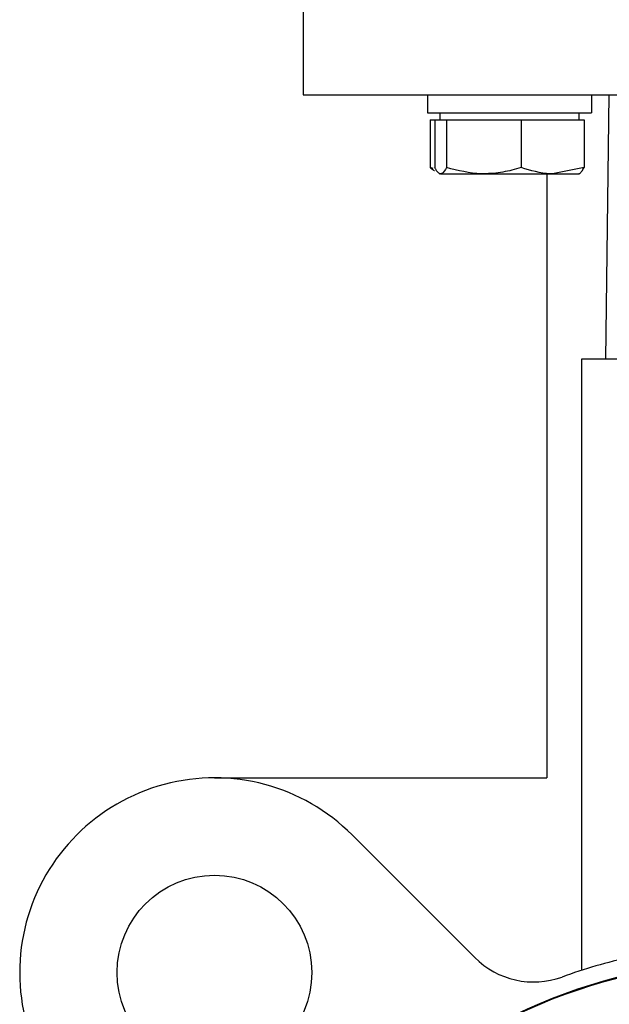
# Model space of a CAD drawing. Header units: millimetres. Extents: x 266 to 1205, y 112 to 961.
# Tile 10 of 27: x 783 to 825, y 487 to 558. Entities that reach past the tile are written whole.
import ezdxf

# ---------------------------------------------------------------- set-up
doc = ezdxf.new("R2010")
doc.units = ezdxf.units.MM

msp = doc.modelspace()

# ---------------------------------------------------------------- linework, layer by layer
at = {"color": 7, "linetype": 'Continuous', "lineweight": 25}
for p, q in [((803.098, 560.297), (803.098, 552.297)), ((803.098, 552.297), (835.598, 552.297)), ((812.02, 552.297), (812.02, 550.997)), ((823.811, 552.297), (823.811, 550.997)), ((824.844, 533.297), (825.096, 552.297)), ((812.02, 550.997), (823.811, 550.997)), ((812.92, 550.997), (812.92, 550.497)), ((822.92, 550.497), (822.92, 550.997)), ((812.207, 550.497), (812.207, 547.069)), ((812.207, 550.497), (812.556, 550.497)), ((812.556, 550.497), (812.556, 547.069)), ((812.556, 550.497), (812.972, 550.497)), ((812.972, 550.497), (813.389, 550.497)), ((813.389, 550.497), (813.389, 547.069)), ((813.389, 550.497), (816.071, 550.497)), ((816.071, 550.497), (818.753, 550.497)), ((818.753, 550.497), (818.753, 547.069)), ((818.753, 550.497), (821.018, 550.497)), ((821.018, 550.497), (823.284, 550.497)), ((823.284, 550.497), (823.284, 547.069)), ((812.423, 547.011), (812.207, 547.069)), ((812.867, 546.653), (812.92, 546.622)), ((812.972, 546.622), (816.071, 546.622)), ((816.071, 546.622), (821.018, 546.622)), ((820.602, 546.622), (820.602, 503.188)), ((823.284, 547.069), (821.018, 546.622)), ((821.018, 546.622), (822.919, 546.622)), ((822.92, 546.622), (822.973, 546.653)), ((823.098, 533.297), (823.098, 489.345)), ((848.098, 533.297), (823.098, 533.297)), ((796.707, 503.188), (820.602, 503.188)), ((815.422, 490.272), (806.606, 499.088))]:
    msp.add_line(p, q, dxfattribs=at)
for centre, radius in [((796.707, 489.188), 7), ((835.598, 450.297), 39.802), ((835.598, 450.297), 39.75)]:
    msp.add_circle(centre, radius, dxfattribs=at)
for centre, radius, start, end in [((796.707, 489.188), 14, 44.99936, 225.00063), ((819.665, 494.514), 6, 224.99936, 289.81585), ((835.598, 450.297), 41, 102.66102, 109.81585)]:
    msp.add_arc(centre, radius, start, end, dxfattribs=at)
for points, knots in [([(812.207, 547.069), (812.293, 547.002), (812.402, 546.918), (812.514, 546.86), (812.538, 546.847)], [0, 0, 0, 0, 0.784689, 1, 1, 1, 1]), ([(812.972, 546.622), (812.945, 546.626), (812.889, 546.633), (812.807, 546.692), (812.724, 546.783), (812.655, 546.887), (812.599, 546.985), (812.57, 547.041), (812.556, 547.069)], [0, 0, 0, 0, 0.195465, 0.391752, 0.590253, 0.789358, 0.894651, 1, 1, 1, 1]), ([(813.389, 547.069), (813.283, 546.886), (813.146, 546.649), (813.005, 546.627), (812.972, 546.622)], [0, 0, 0, 0, 0.768151, 1, 1, 1, 1]), ([(816.071, 546.622), (816.007, 546.623), (815.101, 546.629), (814.214, 546.857), (813.389, 547.069)], [0, 0, 0, 0, 0.0702006, 1, 1, 1, 1]), ([(818.753, 547.069), (818.536, 547.005), (818.102, 546.877), (817.437, 546.737), (816.759, 546.641), (816.3, 546.628), (816.071, 546.622)], [0, 0, 0, 0, 0.247269, 0.495363, 0.746874, 1, 1, 1, 1]), ([(821.018, 546.622), (820.965, 546.623), (820.2, 546.629), (819.45, 546.857), (818.753, 547.069)], [0, 0, 0, 0, 0.070201, 1, 1, 1, 1]), ([(822.868, 546.622), (822.884, 546.624), (822.917, 546.626), (822.976, 546.651), (823.046, 546.703), (823.126, 546.797), (823.205, 546.918), (823.258, 547.018), (823.284, 547.069)], [0, 0, 0, 0, 0.115708, 0.231591, 0.422297, 0.613651, 0.806623, 1, 1, 1, 1])]:
    msp.add_open_spline(points, degree=3, knots=knots, dxfattribs=at)

doc.saveas('drawing.dxf')
